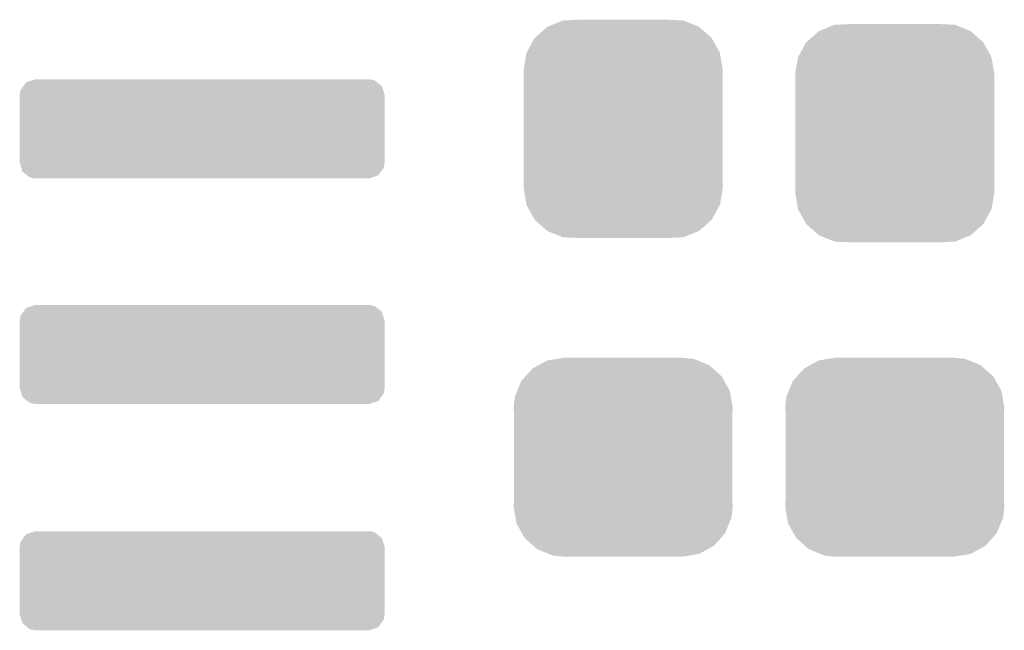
# Model space of a CAD drawing. Extents: x -1.3 to 24.2, y -3.9 to 39.2.
# Tile 31 of 34: x 13.1 to 16.6, y 32.4 to 34.6. Entities that reach past the tile are written whole.
import ezdxf

# ---------------------------------------------------------------- set-up
doc = ezdxf.new("R2010")
doc.units = 0
doc.layers.get('0').update_dxf_attribs({"linetype": 'CONTINUOUS'})
doc.layers.add('PRESSURE_26_CLICK_V100_GTS', color=12, linetype='CONTINUOUS')

# ---------------------------------------------------------------- blocks, each defined once
blk = doc.blocks.new('CUSTOM_68')
for points in [[(-0.233628, 0.347838), (-0.20955, 0.35179), (0.247972, 0.347838), (0.20955, 0.35179)], [(-0.34504, 0.286174), (-0.320744, 0.31339), (0.348152, 0.286174), (0.317222, 0.31339)], [(-0.320744, 0.31339), (-0.298526, 0.325596), (0.317222, 0.31339), (0.30335, 0.325596)], [(-0.298526, 0.325596), (-0.268438, 0.342124), (0.30335, 0.325596), (0.2622, 0.342124)], [(-0.268438, 0.342124), (-0.233628, 0.347838), (0.2622, 0.342124), (0.247972, 0.347838)], [(-0.360486, 0.26887), (-0.34504, 0.286174), (0.357822, 0.26887), (0.348152, 0.286174)], [(-0.37475, 0.234078), (-0.360486, 0.26887), (0.377262, 0.234078), (0.357822, 0.26887)], [(-0.38735, 0.17526), (-0.383124, 0.213652), (0.38735, 0.17526), (0.380766, 0.213652)], [(-0.383124, 0.213652), (-0.37475, 0.234078), (0.380766, 0.213652), (0.377262, 0.234078)], [(-0.38608, 0.154124), (-0.38735, 0.17526), (0.38608, 0.154124), (0.38735, 0.17526)], [(-0.38608, -0.154124), (-0.38608, 0.154124), (0.38608, -0.154124), (0.38608, 0.154124)], [(-0.38735, -0.17526), (-0.38608, -0.154124), (0.38735, -0.17526), (0.38608, -0.154124)], [(-0.380764, -0.213652), (-0.38735, -0.17526), (0.383124, -0.213652), (0.38735, -0.17526)], [(-0.377262, -0.234078), (-0.380764, -0.213652), (0.374748, -0.234078), (0.383124, -0.213652)], [(-0.35782, -0.26887), (-0.377262, -0.234078), (0.360486, -0.26887), (0.374748, -0.234078)], [(-0.348152, -0.286174), (-0.35782, -0.26887), (0.345038, -0.286174), (0.360486, -0.26887)], [(-0.31722, -0.31339), (-0.348152, -0.286174), (0.320744, -0.31339), (0.345038, -0.286174)], [(-0.30335, -0.325596), (-0.31722, -0.31339), (0.298524, -0.325596), (0.320744, -0.31339)], [(-0.262198, -0.342124), (-0.30335, -0.325596), (0.268438, -0.342124), (0.298524, -0.325596)], [(-0.247972, -0.347838), (-0.262198, -0.342124), (0.233626, -0.347838), (0.268438, -0.342124)], [(-0.20955, -0.35179), (-0.247972, -0.347838), (0.20955, -0.35179), (0.233626, -0.347838)]]:
    blk.add_solid(points)
blk = doc.blocks.new('CUSTOM_71')
for points in [[(-0.267216, 0.361152), (-0.213724, 0.383108), (0.26779, 0.361152), (0.21312, 0.383108)], [(-0.213724, 0.383108), (-0.20803, 0.383392), (0.21312, 0.383108), (0.212412, 0.383392)], [(-0.20803, 0.383392), (-0.154122, 0.38608), (0.212412, 0.383392), (0.154132, 0.38608)], [(-0.312264, 0.321732), (-0.26893, 0.360448), (0.312592, 0.321732), (0.268592, 0.360448)], [(-0.26893, 0.360448), (-0.267216, 0.361152), (0.268592, 0.360448), (0.26779, 0.361152)], [(-0.341452, 0.269636), (-0.313432, 0.320688), (0.341702, 0.269636), (0.313176, 0.320688)], [(-0.313432, 0.320688), (-0.312264, 0.321732), (0.313176, 0.320688), (0.312592, 0.321732)], [(-0.35179, 0.21082), (-0.342144, 0.268372), (0.35179, 0.21082), (0.34192, 0.268372)], [(-0.342144, 0.268372), (-0.341452, 0.269636), (0.34192, 0.268372), (0.341702, 0.269636)], [(-0.35179, 0.20955), (-0.35179, 0.21082), (0.35179, 0.20955), (0.35179, 0.21082)], [(-0.35179, -0.20955), (-0.35179, 0.20955), (0.35179, -0.20955), (0.35179, 0.20955)], [(-0.35179, -0.21082), (-0.35179, -0.20955), (0.35179, -0.21082), (0.35179, -0.20955)], [(-0.34192, -0.268358), (-0.35179, -0.21082), (0.342148, -0.268358), (0.35179, -0.21082)], [(-0.341702, -0.269636), (-0.34192, -0.268358), (0.341446, -0.269636), (0.342148, -0.268358)], [(-0.313184, -0.320676), (-0.341702, -0.269636), (0.31344, -0.320676), (0.341446, -0.269636)], [(-0.312594, -0.321732), (-0.313184, -0.320676), (0.312258, -0.321732), (0.31344, -0.320676)], [(-0.268602, -0.36044), (-0.312594, -0.321732), (0.26894, -0.36044), (0.312258, -0.321732)], [(-0.267792, -0.361154), (-0.268602, -0.36044), (0.2672, -0.361154), (0.26894, -0.36044)], [(-0.213136, -0.383104), (-0.267792, -0.361154), (0.213734, -0.383104), (0.2672, -0.361154)], [(-0.212414, -0.383394), (-0.213136, -0.383104), (0.207926, -0.383394), (0.213734, -0.383104)], [(-0.154122, -0.38608), (-0.212414, -0.383394), (0.154132, -0.38608), (0.207926, -0.383394)]]:
    blk.add_solid(points)
blk = doc.blocks.new('CUSTOM_73')
for points in [[(-0.60114, 0.171684), (-0.59055, 0.17526), (0.608968, 0.171684), (0.59055, 0.17526)], [(-0.64201, 0.137876), (-0.632106, 0.151182), (0.639384, 0.137876), (0.635228, 0.151182)], [(-0.632106, 0.151182), (-0.622116, 0.1646), (0.635228, 0.151182), (0.618042, 0.1646)], [(-0.622116, 0.1646), (-0.60114, 0.171684), (0.618042, 0.1646), (0.608968, 0.171684)], [(-0.64516, 0.11938), (-0.64201, 0.137876), (0.64516, 0.11938), (0.639384, 0.137876)], [(-0.64516, -0.11938), (-0.64516, 0.11938), (0.64516, -0.11938), (0.64516, 0.11938)], [(-0.639382, -0.137876), (-0.64516, -0.11938), (0.64201, -0.137876), (0.64516, -0.11938)], [(-0.635228, -0.151182), (-0.639382, -0.137876), (0.632104, -0.151182), (0.64201, -0.137876)], [(-0.61804, -0.1646), (-0.635228, -0.151182), (0.622116, -0.1646), (0.632104, -0.151182)], [(-0.608968, -0.171684), (-0.61804, -0.1646), (0.601138, -0.171684), (0.622116, -0.1646)], [(-0.59055, -0.17526), (-0.608968, -0.171684), (0.59055, -0.17526), (0.601138, -0.171684)]]:
    blk.add_solid(points)

msp = doc.modelspace()

# ---------------------------------------------------------------- block references
at = {"layer": 'PRESSURE_26_CLICK_V100_GTS'}
for name, p in [('CUSTOM_71', (15.26794, 34.18078)), ('CUSTOM_71', (16.22806, 34.16554)), ('CUSTOM_73', (13.7795, 34.18078)), ('CUSTOM_73', (13.7795, 33.38322)), ('CUSTOM_68', (15.26794, 33.02)), ('CUSTOM_68', (16.22806, 33.02)), ('CUSTOM_73', (13.7795, 32.58312))]:
    msp.add_blockref(name, p, dxfattribs=at)

doc.saveas('drawing.dxf')
